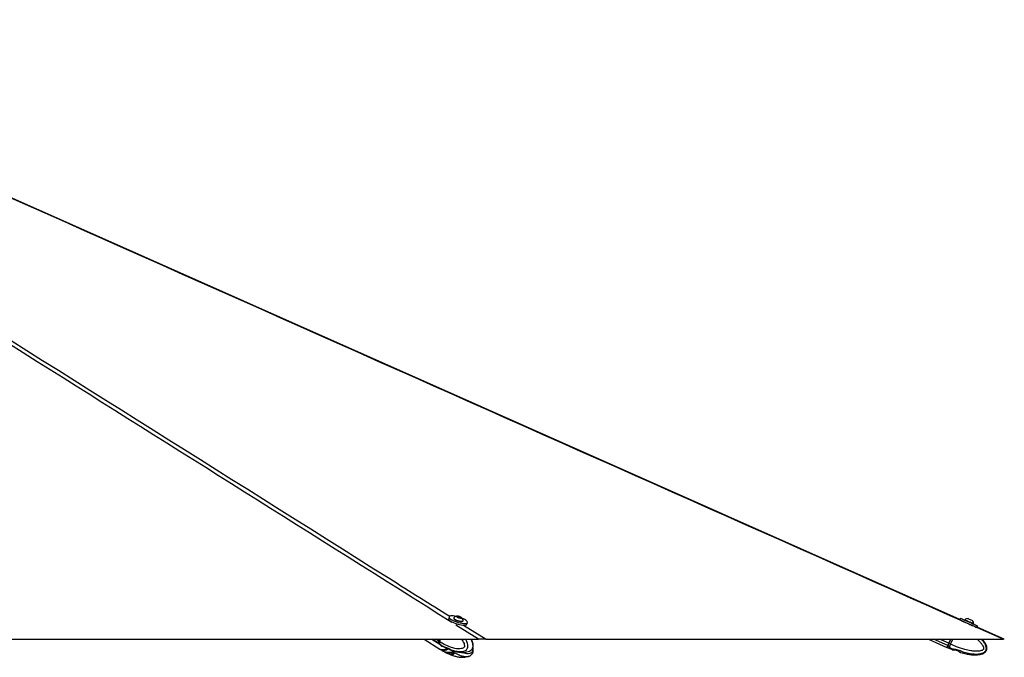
# Paper-space layout '3.5M DUO Surface Plate' of a CAD drawing. Header units: millimetres. Extents: x 20 to 26059, y 28 to 17638.
# Tile 66 of 66: x 24123 to 26059, y 6734 to 7988. Entities that reach past the tile are written whole.
import ezdxf

# ---------------------------------------------------------------- set-up
doc = ezdxf.new("R2010")
doc.units = ezdxf.units.MM

psp = doc.layouts.new('3.5M DUO Surface Plate')

# ---------------------------------------------------------------- linework, layer by layer
at = {"color": 7, "linetype": 'Continuous', "lineweight": 25, "ltscale": 2}
for p, q in [((24967.38, 6813.44), (24966.39, 6810.24)), ((24976.48, 6811.38), (24976.26, 6810.68)), ((24983.83, 6814.16), (24986.45, 6814.04)), ((24984.28, 6813.02), (24983.83, 6814.16)), ((24987.35, 6811.76), (24984.28, 6813.02)), ((24985.92, 6812.34), (24986.45, 6814.04)), ((24986.45, 6814.04), (24989.52, 6812.78)), ((24989.98, 6811.64), (24987.35, 6811.76)), ((24989.18, 6811.67), (24989.52, 6812.78)), ((24989.52, 6812.78), (24989.98, 6811.64)), ((24994.41, 6805.04), (24994.62, 6805.74)), ((25002.29, 6799.07), (25003.29, 6802.28)), ((25972.94, 6810.68), (25971.84, 6808.18)), ((25981.76, 6807.63), (25981.47, 6806.96)), ((25996.7, 6806.23), (25996.71, 6806.22)), ((25998.86, 6799.3), (25999.15, 6799.97)), ((25999.12, 6799.99), (25999.15, 6799.97)), ((26006.2, 6792.91), (26007.36, 6795.53)), ((26059.33, 6769.36), (26006.23, 6792.97)), ((22570.12, 6769.33), (25025.24, 6769.33)), ((24918.2, 6769.33), (24949.06, 6750.06)), ((24933.19, 6769.33), (24949.12, 6759.45)), ((24947.3, 6769.33), (24946.29, 6766.11)), ((24947.56, 6769.33), (24946.53, 6766.05)), ((24948.88, 6764.51), (24946.68, 6765.87)), ((24947.1, 6761.36), (24949.18, 6760.07)), ((24948.89, 6764.51), (24948.88, 6764.51)), ((24948.89, 6764.51), (24950.38, 6769.33)), ((24949.18, 6760.07), (24949.31, 6759.98)), ((24949.5, 6759.21), (24951.7, 6757.84)), ((25040.26, 6769.33), (26057.21, 6769.33)), ((25909.99, 6769.33), (25946.38, 6753.31)), ((25953.42, 6769.33), (25949.94, 6761.42)), ((25953.42, 6769.33), (25949.94, 6761.42)), ((25953.6, 6759.81), (25950.49, 6761.18)), ((25953.6, 6759.82), (25957.79, 6769.33)), ((25953.6, 6759.82), (25953.6, 6759.81)), ((24949.45, 6749.82), (24951.65, 6748.45)), ((24951.65, 6748.45), (24951.98, 6748.25)), ((24951.97, 6748.26), (24951.65, 6748.45)), ((24951.7, 6757.84), (24952.01, 6757.66)), ((24960.76, 6744.19), (24959.35, 6744.02)), ((24960.18, 6753.09), (24964.22, 6751.16)), ((24960.18, 6743.63), (24964.22, 6741.69)), ((24962.88, 6744.2), (24968.83, 6744.04)), ((24964.76, 6744.15), (24966.15, 6743.28)), ((24966.16, 6743.28), (24974.58, 6741.47)), ((24966.89, 6749.88), (24967.79, 6749.59)), ((24966.89, 6740.41), (24972.33, 6738.63)), ((24971.78, 6743.65), (24975.81, 6741.71)), ((24976.36, 6740.42), (24974.45, 6738.64)), ((24974.59, 6741.47), (24975.29, 6741.96)), ((24976.45, 6740.55), (24976.36, 6740.42)), ((25946.93, 6753.07), (25950.04, 6751.7)), ((25948.5, 6756.67), (25951.45, 6755.37)), ((25950.04, 6751.7), (25956.58, 6749.1)), ((25951.45, 6755.37), (25951.61, 6755.29)), ((25956.9, 6748.9), (25956.55, 6748.99)), ((25956.9, 6748.91), (25960.11, 6748.76)), ((25956.9, 6748.9), (25960.11, 6748.74)), ((25962.77, 6748.37), (25968.48, 6746.44)), ((25970.76, 6745.16), (25973.26, 6743.37)), ((25970.76, 6745.13), (25973.26, 6743.36)), ((25973.6, 6743.22), (25973.26, 6743.36))]:
    psp.add_line(p, q, dxfattribs=at)
at = {"color": 8, "linetype": 'Continuous', "lineweight": 25, "ltscale": 2}
for p, q in [((25025.24, 6769.33), (24980.67, 6797.36)), ((24995.86, 6797.24), (25040.26, 6769.33)), ((26057.21, 6769.33), (25994.52, 6797.2)), ((24946.71, 6761.6), (24934.25, 6769.33)), ((24946.29, 6766.11), (24941.11, 6769.33)), ((24946.68, 6765.87), (24947.76, 6769.33)), ((25947.96, 6756.91), (25919.73, 6769.33)), ((25949.94, 6761.42), (25931.96, 6769.33)), ((25950.49, 6761.18), (25954.08, 6769.33)), ((24960.34, 6744.14), (24960.18, 6743.63)), ((24964.22, 6741.69), (24964.95, 6744.03)), ((24967.68, 6742.95), (24966.89, 6740.41)), ((24972.33, 6738.63), (24973.3, 6741.74)), ((24975.46, 6741.88), (24974.45, 6738.64)), ((24976.36, 6740.42), (24976.53, 6740.98))]:
    psp.add_line(p, q, dxfattribs=at)
at = {"color": 7, "linetype": 'Continuous', "lineweight": 25, "ltscale": 2, "flags": 128}
for points in [[(25971.87, 6808.24), (24095.67, 7642.3), (23318.6, 7987.85)], [(24966.39, 6810.24), (24966.32, 6809.78), (24966.66, 6808.6), (24967.68, 6807.27), (24969.33, 6805.84), (24971.57, 6804.36), (24974.3, 6802.9)], [(24981.3, 6814.42), (24978.47, 6814.94), (24975.35, 6815.32), (24972.62, 6815.4), (24970.37, 6815.2), (24968.7, 6814.72), (24967.67, 6813.97), (24967.31, 6812.99), (24967.65, 6811.81), (24968.67, 6810.48), (24970.33, 6809.04), (24972.57, 6807.57), (24975.29, 6806.1)], [(24974.3, 6802.9), (24977.41, 6801.5), (24980.79, 6800.22), (24984.3, 6799.11), (24987.82, 6798.22), (24991.2, 6797.57), (24994.32, 6797.2), (24997.06, 6797.11), (24999.3, 6797.31), (25000.97, 6797.8), (25002.01, 6798.55), (25002.29, 6799.07)], [(24975.29, 6806.1), (24978.41, 6804.7), (24981.79, 6803.43), (24985.3, 6802.32), (24988.82, 6801.43), (24992.2, 6800.78), (24995.32, 6800.4), (24998.05, 6800.32), (25000.3, 6800.52), (25001.97, 6801), (25003, 6801.75), (25003.36, 6802.73), (25003.02, 6803.91), (25002, 6805.25), (25000.34, 6806.68), (24998.1, 6808.15), (24995.37, 6809.62), (24992.38, 6810.97)], [(24976.26, 6810.68), (24976.24, 6810.32), (24976.68, 6809.44), (24977.77, 6808.44), (24979.42, 6807.4), (24981.51, 6806.4), (24983.88, 6805.5), (24986.36, 6804.78), (24988.77, 6804.29), (24990.91, 6804.06)], [(24976.7, 6811.73), (24976.68, 6811.71), (24976.45, 6811.01), (24976.9, 6810.14), (24977.99, 6809.14), (24979.64, 6808.1), (24981.73, 6807.1), (24984.1, 6806.2), (24986.58, 6805.48), (24988.98, 6804.98), (24991.13, 6804.76)], [(24989.69, 6811), (24990.86, 6811.08), (24991.42, 6811.44), (24991.29, 6812.02), (24990.5, 6812.74), (24989.16, 6813.48), (24987.47, 6814.13), (24985.7, 6814.59), (24984.11, 6814.8), (24982.95, 6814.72), (24982.38, 6814.36), (24982.51, 6813.77), (24983.3, 6813.06), (24984.64, 6812.32), (24986.33, 6811.67), (24988.1, 6811.2), (24989.69, 6811)], [(24990.91, 6804.06), (24992.65, 6804.11), (24993.84, 6804.44), (24994.4, 6805.03), (24994.41, 6805.04)], [(24991.13, 6804.76), (24992.87, 6804.81), (24994.06, 6805.14), (24994.62, 6805.73), (24994.64, 6806.15)], [(25972.9, 6806.89), (25973.14, 6806.78), (25974.85, 6806.04), (25977.1, 6805.05), (25979.79, 6803.87), (25982.83, 6802.53), (25986.1, 6801.1), (25989.47, 6799.62), (25992.81, 6798.15)], [(25972.94, 6810.68), (25972.96, 6810.67), (25973.43, 6810.47), (25974.55, 6809.99), (25976.26, 6809.24), (25978.51, 6808.25), (25981.2, 6807.07), (25984.24, 6805.74), (25987.51, 6804.3), (25990.88, 6802.82), (25994.22, 6801.35)], [(25981.76, 6807.63), (25981.77, 6807.62), (25982.22, 6807.43), (25983.29, 6806.97), (25984.88, 6806.27), (25986.89, 6805.39), (25989.16, 6804.39), (25991.52, 6803.35), (25993.81, 6802.34), (25995.85, 6801.44), (25997.49, 6800.71), (25998.61, 6800.22), (25999.12, 6799.99)], [(25982.95, 6802.46), (25984.74, 6801.68), (25986.97, 6800.7), (25989.33, 6799.66), (25991.65, 6798.64), (25993.75, 6797.71), (25994.89, 6797.21)], [(25988.02, 6810.05), (25988.23, 6809.96), (25989.05, 6809.6), (25990.38, 6809.02), (25992.01, 6808.3), (25993.7, 6807.56), (25995.18, 6806.91), (25996.23, 6806.44), (25996.7, 6806.23)], [(25992.81, 6798.15), (25995.99, 6796.74), (25998.9, 6795.46), (26001.41, 6794.35), (26003.44, 6793.45), (26004.89, 6792.81)], [(25994.22, 6801.35), (25997.4, 6799.95), (26000.31, 6798.66), (26002.82, 6797.55), (26004.85, 6796.65), (26006.31, 6796), (26007.15, 6795.63), (26007.36, 6795.53)], [(24946.71, 6761.6), (24948.25, 6760.06), (24949.31, 6759.33)], [(24947.1, 6761.36), (24948.63, 6759.82), (24949.5, 6759.21)], [(25949.94, 6761.42), (25949.65, 6760.76), (25949.36, 6760.11), (25949.09, 6759.48), (25948.82, 6758.88), (25948.57, 6758.31), (25948.34, 6757.79), (25948.14, 6757.32), (25947.96, 6756.91)], [(25949.94, 6761.42), (25949.68, 6760.82), (25949.42, 6760.24), (25949.17, 6759.67), (25948.93, 6759.13), (25948.71, 6758.62), (25948.5, 6758.15), (25948.32, 6757.73), (25948.15, 6757.36)], [(25948.5, 6756.67), (25948.68, 6757.08), (25948.89, 6757.55), (25949.12, 6758.07), (25949.37, 6758.63), (25949.63, 6759.24), (25949.91, 6759.87), (25950.2, 6760.52), (25950.49, 6761.18)], [(24964.22, 6751.64), (24962.18, 6750.42), (24959.67, 6749.3), (24957.18, 6748.61), (24954.78, 6748.37), (24952.52, 6748.6), (24950.45, 6749.28), (24949.21, 6749.98)], [(25947.96, 6756.91), (25947.28, 6755.37), (25946.79, 6754.24), (25946.49, 6753.55), (25946.38, 6753.31), (25946.44, 6753.43)], [(25946.68, 6754), (25946.72, 6754.09), (25947.02, 6754.76), (25947.5, 6755.86), (25948.15, 6757.36)]]:
    psp.add_lwpolyline(points, dxfattribs=at)
at = {"color": 8, "linetype": 'Continuous', "lineweight": 25, "ltscale": 2, "flags": 128}
for points in [[(24946.53, 6766.05), (24946.53, 6766.04), (24946.54, 6766), (24946.57, 6765.96), (24946.62, 6765.92), (24946.68, 6765.87)], [(24949.31, 6759.98), (24950.84, 6758.45), (24951.7, 6757.84)], [(24966.18, 6750.11), (24964.37, 6749.04), (24961.86, 6747.92), (24959.37, 6747.23), (24956.98, 6747), (24954.72, 6747.22), (24952.66, 6747.9), (24951.97, 6748.26)], [(25948.5, 6756.67), (25947.83, 6755.13), (25947.34, 6754), (25947.03, 6753.31), (25946.93, 6753.07), (25946.93, 6753.07)], [(25951.61, 6755.29), (25950.94, 6753.75), (25950.45, 6752.63), (25950.15, 6751.94), (25950.04, 6751.7), (25950.04, 6751.7)]]:
    psp.add_lwpolyline(points, dxfattribs=at)
at = {"color": 7, "linetype": 'Continuous', "lineweight": 25, "ltscale": 4}
for centre, radius, start, end in [((24984.19, 6804.19), 10.63, 93.85383, 134.82812), ((24984.19, 6804.19), 10.63, 10.61817, 51.59245), ((25988.53, 6799.43), 10.63, 92.78541, 129.58306), ((25988.53, 6799.43), 10.63, 2.9064, 39.70404), ((24950.91, 6764.26), 4.97, 158.15063, 212.3714), ((24951.3, 6764.02), 4.97, 158.15634, 212.37169), ((25913.76, 6678.1), 90.84, 66.15155, 66.52967), ((24955.04, 6761.72), 13.1, 242.88085, 308.56539), ((24971.44, 6752.85), 9.41, 249.12614, 274.32459), ((25948.68, 6757.19), 0.554, 162.45525, 251.35225)]:
    psp.add_arc(centre, radius, start, end, dxfattribs=at)
at = {"color": 8, "linetype": 'Continuous', "lineweight": 25, "ltscale": 2}
for points, knots in [([(24972.86, 6802.27), (24700.92, 6973.27), (24137.71, 7327.43), (23509.32, 7722.53), (23153.51, 7946.84), (23088.48, 7987.83)], [0, 0, 0, 0, 0.4327966, 0.8963363, 1, 1, 1, 1]), ([(23101.7, 7987.83), (23187.95, 7933.63), (23439.94, 7775.29), (24022.77, 7408.93), (24558.73, 7072.03), (24929.12, 6839.19), (24968.48, 6814.46)], [0, 0, 0, 0, 0.1384837, 0.4045671, 0.9367365, 1, 1, 1, 1]), ([(25982.98, 6802.33), (25598.37, 6973.31), (24801.79, 7327.45), (23913.07, 7722.53), (23409.05, 7946.84), (23316.94, 7987.83)], [0, 0, 0, 0, 0.4327685, 0.8963311, 1, 1, 1, 1]), ([(24991.66, 6769.33), (24992.59, 6768.02), (24994.45, 6765.39), (24996.48, 6761.36), (24997.52, 6758.02), (24997.7, 6755.87), (24997.49, 6754.8), (24997.1, 6753.95), (24996.1, 6752.75), (24994.18, 6751.64), (24990.37, 6750.49), (24985.16, 6750.3), (24977.87, 6751.34), (24968.69, 6754.04), (24958.68, 6758.48), (24951.85, 6762.69), (24948.89, 6764.51)], [0, 0, 0, 0, 0.0627858, 0.1260984, 0.1680983, 0.1877365, 0.2008607, 0.2063681, 0.2228683, 0.2636222, 0.3041182, 0.4074643, 0.5074124, 0.6485574, 0.8476062, 1, 1, 1, 1]), ([(24949.31, 6759.98), (24949.31, 6759.98), (24949.31, 6755.64), (24961.33, 6755.29), (24969.45, 6748.65), (24979.7, 6746.1), (24987.6, 6744.84), (24993.54, 6745.06), (24998.28, 6746.48), (25001.13, 6748.25), (25002.84, 6750.48), (25003.81, 6752.6), (25004.37, 6755.15), (25004.16, 6759.09), (25002.75, 6763.71), (25001.06, 6767.28), (24999.81, 6769.08), (24999.63, 6769.33)], [0, 0, 0, 0, 0.0000013, 0.1369484, 0.3219727, 0.454789, 0.5510111, 0.6554736, 0.7007445, 0.7555166, 0.7875142, 0.8014205, 0.8346297, 0.8697288, 0.9237368, 0.9895033, 1, 1, 1, 1]), ([(25008.92, 6746.9), (25009.84, 6747.45), (25011.41, 6748.38), (25012.89, 6750.46), (25013.84, 6752.58), (25014.4, 6755.13), (25014.31, 6759.07), (25013.2, 6763.68), (25011.84, 6767.24), (25010.82, 6769.05), (25010.66, 6769.33)], [0, 0, 0, 0, 0.1578745, 0.2678874, 0.3157096, 0.4298895, 0.5505761, 0.7362748, 0.9596821, 1, 1, 1, 1]), ([(25951.61, 6755.29), (25951.61, 6755.29), (25951.61, 6750.94), (25967.19, 6750.57), (25977.78, 6743.92), (25991.18, 6741.35), (26001.56, 6740.07), (26009.44, 6740.28), (26015.77, 6741.69), (26019.65, 6743.45), (26022.01, 6745.68), (26023.37, 6747.8), (26024.16, 6750.35), (26023.94, 6754.28), (26022.2, 6758.95), (26018.93, 6763.86), (26015.98, 6767.41), (26014.1, 6769.06), (26013.79, 6769.33)], [0, 0, 0, 0, 0.00000117, 0.12816376, 0.30131355, 0.42560849, 0.51565452, 0.61341483, 0.65578137, 0.70703847, 0.73698212, 0.74999665, 0.78107396, 0.81392247, 0.86446216, 0.92600991, 0.98779689, 1, 1, 1, 1]), ([(26005.71, 6769.33), (26007.51, 6767.8), (26010.68, 6765.1), (26014.61, 6760.6), (26017.27, 6756.58), (26018.59, 6753.23), (26018.78, 6751.08), (26018.47, 6750.01), (26017.92, 6749.17), (26016.56, 6747.96), (26013.96, 6746.86), (26008.84, 6745.71), (26001.85, 6745.53), (25992.11, 6746.59), (25979.88, 6749.31), (25966.58, 6753.76), (25957.53, 6757.99), (25953.6, 6759.82)], [0, 0, 0, 0, 0.0764676, 0.1351447, 0.1935698, 0.2323259, 0.2504478, 0.2625596, 0.2676444, 0.2828686, 0.320475, 0.3578455, 0.4532146, 0.5454454, 0.6756924, 0.8593736, 1, 1, 1, 1]), ([(25974.98, 6745.76), (25976.63, 6745.16), (25982.24, 6743.11), (25991.11, 6741.3), (26001.58, 6740.04), (26009.44, 6740.25), (26015.77, 6741.67), (26019.65, 6743.43), (26022.01, 6745.65), (26023.37, 6747.77), (26024.16, 6750.33), (26023.94, 6754.26), (26022.2, 6758.92), (26018.93, 6763.83), (26015.97, 6767.39), (26014.08, 6769.05), (26013.75, 6769.33)], [0, 0, 0, 0, 0.0695236, 0.2349393, 0.3547753, 0.4848782, 0.5412611, 0.6094755, 0.649326, 0.6666459, 0.7080051, 0.7517212, 0.8189824, 0.9008907, 0.9831191, 1, 1, 1, 1]), ([(24969.04, 6749.01), (24970.83, 6747.67), (24976.01, 6743.81), (24984.07, 6739.52), (24992.37, 6736.52), (24999.22, 6735.34), (25004.4, 6735.4), (25007.47, 6736.6), (25008.39, 6736.96)], [0, 0, 0, 0, 0.1477131, 0.4275864, 0.6284945, 0.7740394, 0.9320562, 1, 1, 1, 1]), ([(25012.84, 6750.15), (25013.05, 6749.37), (25013.4, 6748.08), (25013.45, 6746.28), (25013.23, 6745.2), (25012.85, 6744.36), (25011.92, 6743.16), (25010.17, 6742.06), (25006.72, 6740.92), (25002.06, 6740.77), (24996.37, 6741.62), (24992.74, 6742.94), (24990.93, 6743.59)], [0, 0, 0, 0, 0.0631321, 0.1051774, 0.1332796, 0.1450768, 0.1804037, 0.2676583, 0.3543635, 0.5756468, 0.7896446, 1, 1, 1, 1])]:
    psp.add_open_spline(points, degree=3, knots=knots, dxfattribs=at)
at = {"color": 7, "linetype": 'Continuous', "lineweight": 25, "ltscale": 2}
for points, knots in [([(24946.53, 6766.05), (24946.45, 6765.73), (24946.22, 6764.82), (24946.09, 6763.84), (24946.26, 6763.32), (24946.27, 6763.3)], [0, 0, 0, 0, 0.3350011, 0.9747183, 1, 1, 1, 1]), ([(24946.27, 6763.3), (24946.38, 6762.79), (24946.53, 6762.09), (24946.91, 6761.57), (24947.01, 6761.43)], [0, 0, 0, 0, 0.738492, 1, 1, 1, 1]), ([(24948.88, 6764.51), (24948.73, 6763.89), (24948.42, 6762.67), (24948.58, 6761.15), (24948.95, 6760.37), (24949.17, 6760.08), (24949.18, 6760.07)], [0, 0, 0, 0, 0.3502821, 0.7006099, 0.9859089, 1, 1, 1, 1]), ([(25008.98, 6746.81), (25009.63, 6747.2), (25010.78, 6747.9), (25012.22, 6749.26), (25013.41, 6750.77), (25014.26, 6752.59), (25014.77, 6754.65), (25014.92, 6756.93), (25014.72, 6759.35), (25014.18, 6761.75), (25013.29, 6764.62), (25012.32, 6767.2), (25011.43, 6768.85), (25011.17, 6769.33)], [0, 0, 0, 0, 0.0960909, 0.1696263, 0.2418467, 0.3172202, 0.3973916, 0.4819708, 0.5741253, 0.6716121, 0.7640761, 0.9314774, 1, 1, 1, 1]), ([(25040.26, 6769.33), (25039.21, 6769.33), (25037.79, 6769.33), (25034.71, 6769.33), (25031.74, 6769.33), (25028.32, 6769.33), (25026.07, 6769.33), (25025.24, 6769.33)], [0, 0, 0, 0, 0.32618295, 0.44477597, 0.66029937, 0.87594448, 1, 1, 1, 1]), ([(25953.6, 6759.81), (25953.31, 6759.2), (25952.74, 6757.97), (25952, 6756.46), (25951.61, 6755.68), (25951.46, 6755.38), (25951.45, 6755.37)], [0, 0, 0, 0, 0.3502889, 0.7005729, 0.9859204, 1, 1, 1, 1]), ([(25973.59, 6743.23), (25973.7, 6743.2), (25977.17, 6742.09), (25983.7, 6740.69), (25992.65, 6739.18), (26000.24, 6738.6), (26006.47, 6738.7), (26011.46, 6739.32), (26015.34, 6740.28), (26018.57, 6741.58), (26021.22, 6743.21), (26023.23, 6745.25), (26024.55, 6747.5), (26025.37, 6750.47), (26025.19, 6753.72), (26024.27, 6757.03), (26022.84, 6760.24), (26020.56, 6763.92), (26018.22, 6767.04), (26016.52, 6768.82), (26016.02, 6769.33)], [0, 0, 0, 0, 0.0042579, 0.1386669, 0.2535904, 0.3494576, 0.4277049, 0.4905148, 0.5402469, 0.5792707, 0.6228732, 0.6575495, 0.6870546, 0.7214621, 0.7731645, 0.8084229, 0.8521589, 0.9063259, 0.9728177, 1, 1, 1, 1]), ([(26059.31, 6769.33), (26059.3, 6769.33), (26059.26, 6769.33), (26058.41, 6769.33), (26057.53, 6769.33), (26057.21, 6769.33)], [0, 0, 0, 0, 0.3207449, 0.7519461, 1, 1, 1, 1]), ([(24951.97, 6748.26), (24954.31, 6746.81), (24956.73, 6745.32), (24959.26, 6744.08), (24959.34, 6744.04)], [0, 0, 0, 0, 0.96964642, 1, 1, 1, 1]), ([(24952, 6757.66), (24954.4, 6756.19), (24956.81, 6754.71), (24959.36, 6753.47), (24959.37, 6753.46)], [0, 0, 0, 0, 0.9975728, 1, 1, 1, 1]), ([(24959.33, 6753.49), (24959.32, 6753.49), (24959.28, 6753.51), (24959.55, 6753.4), (24959.97, 6753.19), (24960.18, 6753.09)], [0, 0, 0, 0, 0.1592818, 0.588318, 1, 1, 1, 1]), ([(24960.18, 6743.63), (24959.98, 6743.72), (24959.59, 6743.92), (24959.31, 6744.04), (24959.32, 6744.04), (24959.33, 6744.04)], [0, 0, 0, 0, 0.387245, 0.773748, 1, 1, 1, 1]), ([(24960.76, 6744.19), (24960.88, 6744.23), (24961.12, 6744.3), (24961.84, 6744.3), (24962.48, 6744.25), (24962.84, 6744.2), (24962.88, 6744.2)], [0, 0, 0, 0, 0.3187253, 0.6376008, 0.9546366, 1, 1, 1, 1]), ([(24964.22, 6751.16), (24964.45, 6751.06), (24964.91, 6750.84), (24965.76, 6750.42), (24966.43, 6750.1), (24966.8, 6749.93), (24966.89, 6749.88)], [0, 0, 0, 0, 0.2994876, 0.5988895, 0.9021909, 1, 1, 1, 1]), ([(24966.89, 6740.41), (24966.59, 6740.55), (24966, 6740.83), (24965.09, 6741.28), (24964.51, 6741.55), (24964.25, 6741.67), (24964.22, 6741.69)], [0, 0, 0, 0, 0.319507, 0.6395698, 0.9470964, 1, 1, 1, 1]), ([(24967.7, 6740.09), (24968.63, 6739.69), (24970.88, 6738.71), (24974.42, 6737.46), (24979.19, 6735.99), (24985.33, 6734.55), (24991.92, 6733.8), (24998.38, 6733.98), (25003.19, 6734.91), (25006.64, 6736.05), (25008, 6736.8), (25008.36, 6737.01)], [0, 0, 0, 0, 0.0788453, 0.1924517, 0.2899295, 0.4526639, 0.6532889, 0.7682627, 0.9023119, 0.9736321, 1, 1, 1, 1]), ([(24967.77, 6749.53), (24968.72, 6749.13), (24970.9, 6748.2), (24974.23, 6747.03), (24978, 6745.85), (24982, 6744.83), (24986.63, 6743.95), (24991.79, 6743.41), (24997.09, 6743.42), (25002.33, 6744.28), (25006.04, 6745.22), (25007.87, 6746.34), (25008.19, 6746.53)], [0, 0, 0, 0, 0.08119, 0.1865952, 0.2745229, 0.3774059, 0.4934653, 0.6193194, 0.7551712, 0.8645899, 0.9762799, 1, 1, 1, 1]), ([(24968.83, 6744.04), (24969.19, 6744.06), (24969.91, 6744.09), (24970.98, 6743.97), (24971.51, 6743.75), (24971.78, 6743.65)], [0, 0, 0, 0, 0.3375378, 0.6755441, 1, 1, 1, 1]), ([(24975.81, 6741.71), (24976, 6741.6), (24976.38, 6741.39), (24976.59, 6741.01), (24976.51, 6740.79), (24976.49, 6740.7)], [0, 0, 0, 0, 0.3788439, 0.7575638, 1, 1, 1, 1]), ([(25008.23, 6746.46), (25008.29, 6746.48), (25008.54, 6746.56), (25008.76, 6746.75), (25008.92, 6746.9)], [0, 0, 0, 0, 0.246701, 1, 1, 1, 1]), ([(25009.04, 6737.29), (25009.67, 6737.66), (25010.8, 6738.34), (25012.21, 6739.68), (25013.4, 6741.19), (25014.25, 6743), (25014.77, 6745.06), (25014.92, 6747.34), (25014.71, 6749.75), (25014.37, 6751.46), (25014.11, 6752.31), (25014.09, 6752.37)], [0, 0, 0, 0, 0.1366537, 0.2454203, 0.3522213, 0.4637552, 0.5822961, 0.7073834, 0.8437297, 0.9881456, 1, 1, 1, 1]), ([(25946.69, 6754.01), (25946.68, 6753.98), (25946.65, 6753.91), (25946.63, 6753.88), (25946.62, 6753.85), (25946.61, 6753.83), (25946.61, 6753.81), (25946.6, 6753.78), (25946.58, 6753.73), (25946.57, 6753.64), (25946.58, 6753.48), (25946.65, 6753.31), (25946.77, 6753.15), (25946.88, 6753.11), (25946.92, 6753.09)], [0, 0, 0, 0, 0.2062395, 0.489234, 0.640316, 0.696492, 0.7219181, 0.7393962, 0.7561824, 0.786306, 0.8261855, 0.895659, 0.9595359, 1, 1, 1, 1]), ([(25956.54, 6748.99), (25956.53, 6749), (25956.5, 6749.01), (25956.69, 6748.96), (25956.87, 6748.91), (25956.9, 6748.91)], [0, 0, 0, 0, 0.29386851, 0.91166933, 1, 1, 1, 1]), ([(25956.56, 6748.99), (25956.63, 6748.97), (25956.71, 6748.95), (25956.87, 6748.91), (25956.9, 6748.9)], [0, 0, 0, 0, 0.8645743, 1, 1, 1, 1]), ([(25960.11, 6748.76), (25960.34, 6748.78), (25960.8, 6748.81), (25961.76, 6748.69), (25962.44, 6748.48), (25962.77, 6748.37)], [0, 0, 0, 0, 0.33757408, 0.67553418, 1, 1, 1, 1]), ([(25962.77, 6748.34), (25962.46, 6748.44), (25961.83, 6748.64), (25960.94, 6748.76), (25960.39, 6748.77), (25960.15, 6748.74), (25960.11, 6748.74)], [0, 0, 0, 0, 0.3056264, 0.6107396, 0.9305441, 1, 1, 1, 1]), ([(25968.48, 6746.44), (25968.78, 6746.33), (25969.38, 6746.12), (25970.13, 6745.7), (25970.56, 6745.37), (25970.72, 6745.2), (25970.76, 6745.16)], [0, 0, 0, 0, 0.2994712, 0.5988499, 0.9021438, 1, 1, 1, 1]), ([(25970.76, 6745.13), (25970.61, 6745.27), (25970.31, 6745.55), (25969.55, 6746), (25968.9, 6746.27), (25968.54, 6746.39), (25968.48, 6746.41)], [0, 0, 0, 0, 0.3195009, 0.6395886, 0.9470803, 1, 1, 1, 1]), ([(25973.26, 6743.37), (25973.4, 6743.31), (25973.62, 6743.22), (25973.6, 6743.22), (25973.59, 6743.23)], [0, 0, 0, 0, 0.6283707, 1, 1, 1, 1]), ([(25973.26, 6743.36), (25973.4, 6743.3), (25973.61, 6743.22), (25973.59, 6743.22), (25973.59, 6743.23)], [0, 0, 0, 0, 0.6613234, 1, 1, 1, 1]), ([(24974.45, 6738.64), (24974.32, 6738.58), (24974.07, 6738.47), (24973.32, 6738.46), (24972.67, 6738.57), (24972.33, 6738.63)], [0, 0, 0, 0, 0.32224147, 0.64444996, 1, 1, 1, 1]), ([(25008.39, 6736.96), (25008.4, 6736.96), (25008.61, 6737.03), (25008.8, 6737.21), (25008.99, 6737.38)], [0, 0, 0, 0, 0.0344979, 1, 1, 1, 1])]:
    psp.add_open_spline(points, degree=3, knots=knots, dxfattribs=at)

doc.saveas('drawing.dxf')
